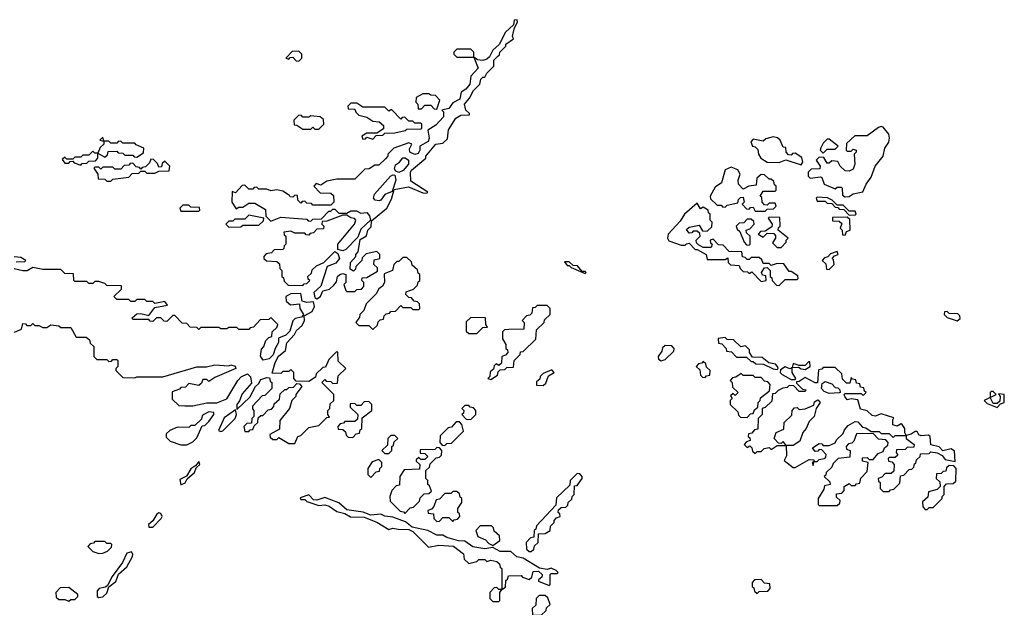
# Model space of a CAD drawing. Extents: x 2769579 to 2883812, y 684207 to 828660.
# Tile 84 of 256: x 2820470 to 2825390, y 697671 to 700608. Entities that reach past the tile are written whole.
import ezdxf

# ---------------------------------------------------------------- set-up
doc = ezdxf.new("R2010")
doc.units = 0

msp = doc.modelspace()

# ---------------------------------------------------------------- linework, layer by layer
at = {"layer": '0CON02XD'}
for points in [[(2821955, 699212.5), (2821973.3, 699225), (2821985, 699252.5), (2822018.3, 699261.7), (2822039.3, 699280.7), (2822052.5, 699297.5), (2822057.5, 699325), (2822070, 699335), (2822085, 699340), (2822100, 699335), (2822100, 699295), (2822090, 699285), (2822100, 699255), (2822105, 699250), (2822145, 699250), (2822155, 699260), (2822178.3, 699261.7), (2822190, 699275), (2822190, 699295), (2822180, 699305), (2822181.7, 699318.3), (2822205, 699320), (2822258.3, 699351.7), (2822258.3, 699368.3), (2822240, 699385), (2822241.7, 699408.3), (2822270, 699415), (2822270, 699435), (2822255, 699450), (2822201.7, 699438.3), (2822181.7, 699418.3), (2822180, 699405), (2822150, 699375), (2822148.3, 699361.7), (2822138.3, 699351.7), (2822121.7, 699361.7), (2822122.5, 699395), (2822150, 699425), (2822150, 699435), (2822161.7, 699448.3), (2822171.2, 699508.8), (2822203.3, 699526.7), (2822210, 699555), (2822227, 699573), (2822227.5, 699602.5), (2822303.8, 699665), (2822328.6, 699711.4), (2822341.7, 699758.3), (2822413, 699773), (2822485, 699742.5), (2822505, 699740), (2822510, 699745), (2822425, 699800), (2822422.5, 699845), (2822427.5, 699855), (2822500, 699915), (2822500, 699925), (2822550, 699985), (2822585, 699990), (2822608.3, 700011.7), (2822613, 700057), (2822650, 700115), (2822675, 700130), (2822718.3, 700131.7), (2822718.3, 700138.3), (2822700, 700155), (2822692.5, 700185), (2822717.5, 700215), (2822737, 700253), (2822770, 700285), (2822775, 700310), (2822785, 700320), (2822795, 700320), (2822805, 700340), (2822840, 700375), (2822840, 700405), (2822860, 700425), (2822868.3, 700431.7), (2822870, 700445), (2822900, 700475), (2822900, 700485), (2822938.3, 700511.7), (2822932.5, 700525), (2822942.5, 700567.5), (2822957.5, 700595), (2822955, 700607.5), (2822940, 700605), (2822938.3, 700581.7), (2822896.7, 700545), (2822866.7, 700483.3), (2822835, 700456), (2822818.3, 700421.7), (2822805, 700410), (2822785, 700403.3), (2822757.5, 700407.5), (2822740, 700420), (2822740, 700445), (2822725, 700460), (2822655, 700460), (2822640, 700445), (2822640, 700435), (2822655, 700420), (2822740, 700420), (2822761.2, 700365), (2822724.2, 700325.8), (2822718.8, 700285), (2822699.7, 700260.3), (2822676.2, 700245), (2822668.8, 700211.2), (2822635, 700192), (2822615, 700163.8), (2822580, 700155), (2822587, 700147), (2822588.3, 700121.7), (2822549.4, 700080.6), (2822510, 700055), (2822516.2, 700015), (2822511.7, 699998.3), (2822470, 699975), (2822470, 699955), (2822461.2, 699938.8), (2822444.1, 699934.1), (2822420, 699945), (2822418.3, 699961.7), (2822430, 699985), (2822415, 699992.5), (2822340, 699965), (2822310, 699935), (2822310, 699925), (2822298.3, 699911.7), (2822265, 699880), (2822245, 699880), (2822217, 699863), (2822195, 699860), (2822145, 699810), (2822055, 699810), (2822005, 699800), (2821975, 699780), (2821951.7, 699788.3), (2821940, 699775), (2821971.7, 699741.7), (2822025, 699740), (2822038.3, 699728.3), (2822040, 699695), (2822025, 699680), (2821935, 699680), (2821928.3, 699688.3), (2821905, 699690), (2821895, 699700), (2821881.7, 699698.3), (2821875, 699690), (2821860, 699705), (2821858.3, 699728.3), (2821845, 699730), (2821835, 699720), (2821821.7, 699721.7), (2821818.3, 699728.3), (2821785, 699750), (2821755, 699757.5), (2821725, 699752.5), (2821705, 699760), (2821665, 699760), (2821655, 699770), (2821641.7, 699768.3), (2821635, 699760), (2821615, 699760), (2821595, 699780), (2821581.7, 699778.3), (2821548.3, 699741.7), (2821531.7, 699748.3), (2821530, 699695), (2821551.7, 699661.7), (2821565, 699670), (2821585, 699670), (2821615, 699690), (2821645, 699690), (2821698.3, 699658.3), (2821700, 699625), (2821725, 699600), (2821775, 699620), (2821905, 699610), (2821911.7, 699601.7), (2821925, 699600), (2821935, 699610), (2821978.3, 699611.7), (2822015, 699650), (2822025, 699650), (2822035, 699660), (2822045, 699660), (2822065, 699640), (2822105, 699640), (2822125, 699652.5), (2822153, 699653), (2822175, 699640), (2822205, 699643.3), (2822217.9, 699627.9), (2822223.3, 699605), (2822175, 699561.2), (2822160, 699520), (2822100.2, 699459.8), (2822085, 699452.9), (2822060, 699460), (2822060, 699485), (2822143.3, 699585), (2822150, 699605), (2822143.6, 699613.6), (2822125, 699616.7), (2822105, 699630), (2822085, 699630), (2822005, 699600), (2821981.7, 699598.3), (2821980, 699585), (2821990, 699575), (2821988.3, 699561.7), (2821955, 699560), (2821938.3, 699541.7), (2821921.7, 699538.3), (2821915, 699530), (2821901.7, 699531.7), (2821895, 699540), (2821845, 699540), (2821825, 699550), (2821790, 699545), (2821791.7, 699531.7), (2821800, 699525), (2821800, 699485), (2821791.7, 699478.3), (2821790, 699465), (2821785, 699460), (2821741.7, 699458.3), (2821728.3, 699441.7), (2821701.7, 699438.3), (2821690, 699425), (2821690, 699415), (2821703, 699403), (2821755, 699400), (2821768.3, 699388.3), (2821770, 699365), (2821780, 699355), (2821780, 699325), (2821788.3, 699318.3), (2821791.7, 699301.7), (2821811.7, 699281.7), (2821885, 699280), (2821891.7, 699288.3), (2821905, 699290), (2821920, 699305), (2821911.7, 699311.7), (2821910, 699325), (2821928.3, 699341.7), (2821931.7, 699358.3), (2821953, 699377), (2821990, 699395), (2822045, 699450), (2822059.2, 699439.2), (2822067.8, 699415), (2822049.6, 699390.4), (2822006.1, 699373.9), (2821975, 699276.7), (2821940, 699245), (2821945, 699220), (2821955, 699212.5)], [(2821865, 700400), (2821880, 700415), (2821880, 700435), (2821865, 700450), (2821831.7, 700448.3), (2821800, 700415), (2821815, 700410), (2821821.7, 700418.3), (2821835, 700420), (2821851.7, 700401.7), (2821865, 700400)], [(2822555, 700160), (2822570, 700205), (2822548.3, 700228.3), (2822525, 700230), (2822515, 700237.5), (2822485, 700237.5), (2822451.7, 700218.3), (2822450, 700195), (2822460, 700185), (2822461.7, 700161.7), (2822478.3, 700161.7), (2822495, 700180), (2822525, 700180), (2822541.7, 700161.7), (2822555, 700160)], [(2822235, 700010), (2822251.7, 700028.3), (2822285, 700030), (2822295, 700040), (2822345, 700042.5), (2822397, 700053), (2822405, 700060), (2822475, 700062.5), (2822480, 700065), (2822480, 700085), (2822475, 700090), (2822445, 700090), (2822435, 700100), (2822415, 700100), (2822395, 700120), (2822381.7, 700118.3), (2822375, 700110), (2822328.3, 700158.3), (2822315, 700150), (2822295, 700170), (2822185, 700170), (2822155, 700190), (2822125, 700190), (2822110, 700175), (2822111.7, 700161.7), (2822145, 700160), (2822150, 700145), (2822165, 700130), (2822205, 700120), (2822235, 700100), (2822267, 700097), (2822288.3, 700078.3), (2822288.3, 700061.7), (2822255, 700040), (2822205, 700040), (2822180, 700025), (2822185, 700010), (2822198.3, 700011.7), (2822205, 700020), (2822235, 700010)], [(2821965, 700060), (2821990, 700085), (2821988.3, 700108.3), (2821971.7, 700121.7), (2821925, 700127.5), (2821915, 700120), (2821885, 700120), (2821878.3, 700128.3), (2821865, 700130), (2821840, 700105), (2821841.7, 700081.7), (2821855, 700080), (2821885, 700060), (2821925, 700060), (2821935, 700070), (2821945, 700060), (2821965, 700060)], [(2824595, 699722.5), (2824615, 699723.3), (2824635, 699736.7), (2824683, 699747), (2824700, 699785), (2824725, 699820), (2824744.3, 699875.7), (2824783.9, 699926.1), (2824793.8, 699965), (2824813.8, 699995), (2824816.2, 700015), (2824813.3, 700035), (2824785, 700070), (2824775, 700073.3), (2824761.7, 700068.3), (2824705, 700027.5), (2824643, 700027), (2824601.7, 699988.3), (2824600, 699955), (2824605, 699950), (2824625, 699950), (2824635, 699960), (2824650, 699955), (2824650, 699945), (2824640, 699935), (2824642.5, 699885), (2824635, 699860), (2824615, 699850), (2824595, 699852.5), (2824570, 699875), (2824558.3, 699898.3), (2824528.3, 699901.7), (2824515, 699890), (2824505, 699890), (2824488.3, 699918.3), (2824465, 699920), (2824450, 699905), (2824470, 699875), (2824468.3, 699861.7), (2824425, 699860), (2824410, 699845), (2824410, 699825), (2824420, 699815), (2824471.7, 699821.7), (2824478.3, 699818.3), (2824490, 699785), (2824545, 699762.5), (2824555, 699770), (2824575, 699770), (2824580, 699765), (2824580.7, 699730.7), (2824595, 699722.5)], [(2820775, 699880), (2820781.7, 699888.3), (2820805, 699890), (2820815, 699900), (2820848.3, 699901.7), (2820860, 699915), (2820860, 699940), (2820895, 699920), (2820908.3, 699931.7), (2820911.7, 699948.3), (2820955, 699950), (2820961.7, 699941.7), (2820985, 699940), (2820995, 699930), (2821035, 699930), (2821041.7, 699921.7), (2821055, 699920), (2821088.3, 699941.7), (2821090, 699965), (2821051.7, 699981.7), (2821045, 699990), (2820985, 699990), (2820975, 700000), (2820961.7, 699998.3), (2820955, 699990), (2820925, 699990), (2820915, 700000), (2820890, 700000), (2820885, 700020), (2820870, 700005), (2820890, 700000), (2820890, 699985), (2820871.7, 699968.3), (2820860, 699940), (2820845, 699940), (2820835, 699950), (2820815, 699930), (2820785, 699930), (2820775, 699920), (2820745, 699920), (2820735, 699910), (2820705, 699910), (2820695, 699920), (2820681.7, 699908.3), (2820695, 699890), (2820715, 699890), (2820721.7, 699898.3), (2820735, 699900), (2820741.7, 699891.7), (2820775, 699880)], [(2824375, 699882.5), (2824382.5, 699895), (2824378.3, 699918.3), (2824345, 699940), (2824331.7, 699938.3), (2824325, 699930), (2824311.7, 699931.7), (2824300, 699945), (2824298.3, 699968.3), (2824285, 699970), (2824270, 700005), (2824257, 700017), (2824235, 700022.5), (2824198.3, 700011.7), (2824185, 700000), (2824135, 700010), (2824123, 699997), (2824132.5, 699975), (2824145, 699972.5), (2824158.3, 699958.3), (2824161.2, 699935), (2824173.8, 699915), (2824205, 699896.2), (2824265, 699893.8), (2824297.5, 699907.5), (2824375, 699882.5)], [(2824485, 699940), (2824505, 699960), (2824545, 699960), (2824560, 699975), (2824515, 700010), (2824505, 700010), (2824485, 699990), (2824473, 699967), (2824470, 699955), (2824485, 699940)], [(2820925, 699800), (2820935, 699810), (2821015, 699820), (2821031.7, 699838.3), (2821065, 699840), (2821075, 699850), (2821095, 699850), (2821105, 699840), (2821145, 699840), (2821165, 699850), (2821217, 699853), (2821220, 699875), (2821195, 699900), (2821181.7, 699888.3), (2821178.3, 699871.7), (2821165, 699870), (2821158.3, 699888.3), (2821138.3, 699908.3), (2821125, 699910), (2821118.3, 699891.7), (2821098.3, 699871.7), (2821081.7, 699868.3), (2821075, 699860), (2821068.3, 699868.3), (2821051.7, 699871.7), (2821035, 699890), (2821021.7, 699888.3), (2821015, 699880), (2820991.7, 699878.3), (2820975, 699860), (2820945, 699860), (2820935, 699870), (2820885, 699870), (2820875, 699860), (2820865, 699870), (2820845, 699870), (2820840, 699865), (2820860, 699835), (2820861.7, 699811.7), (2820895, 699810), (2820905, 699800), (2820925, 699800)], [(2822365, 699843.8), (2822350, 699850), (2822343, 699863), (2822347.5, 699882.5), (2822367.5, 699895), (2822385, 699917.5), (2822397, 699917), (2822412.5, 699905), (2822412.5, 699885), (2822386, 699854), (2822365, 699843.8)], [(2824195, 699650), (2824205, 699660), (2824237, 699663), (2824250, 699675), (2824245, 699690), (2824215, 699690), (2824205, 699680), (2824191.7, 699681.7), (2824180, 699695), (2824178.3, 699718.3), (2824170, 699725), (2824185, 699750), (2824245, 699750), (2824250, 699755), (2824250, 699775), (2824241.7, 699781.7), (2824238.3, 699798.3), (2824225, 699810), (2824215, 699810), (2824192.5, 699832.5), (2824175, 699833.3), (2824153.8, 699815), (2824149.3, 699780.7), (2824113.6, 699776.4), (2824085, 699760), (2824062.5, 699785), (2824060, 699805), (2824070, 699835), (2824057.7, 699857.7), (2824025, 699870), (2823995, 699857.5), (2823977, 699793), (2823945, 699770), (2823920, 699725), (2823921.7, 699711.7), (2823955, 699680), (2823975, 699680), (2823981.7, 699671.7), (2823995, 699670), (2824005, 699680), (2824058.3, 699691.7), (2824061.7, 699708.3), (2824071.7, 699718.3), (2824085, 699720), (2824090, 699695), (2824080, 699685), (2824101.7, 699661.7), (2824115, 699660), (2824121.7, 699668.3), (2824135, 699670), (2824145, 699650), (2824195, 699650)], [(2822265, 699702.9), (2822246.2, 699706.2), (2822237.5, 699715), (2822242.5, 699735), (2822323.6, 699826.4), (2822335, 699832.5), (2822345, 699830), (2822350, 699805), (2822331.7, 699748.3), (2822295, 699734), (2822275, 699706), (2822265, 699702.9)], [(2821365, 699650), (2821370, 699655), (2821368.3, 699668.3), (2821325, 699670), (2821315, 699680), (2821285, 699680), (2821270, 699665), (2821275, 699650), (2821365, 699650)], [(2824265, 699280), (2824295, 699310), (2824355, 699310), (2824360, 699315), (2824358.3, 699328.3), (2824325, 699350), (2824315, 699350), (2824288.3, 699388.3), (2824255, 699390), (2824225, 699380), (2824215, 699390), (2824185, 699390), (2824178.3, 699408.3), (2824165, 699420), (2824125, 699420), (2824115, 699410), (2824105, 699410), (2824095, 699420), (2824081.7, 699421.7), (2824078.3, 699448.3), (2824015, 699450), (2823985, 699480), (2823961.7, 699481.7), (2823935, 699510), (2823920, 699505), (2823921.7, 699491.7), (2823930, 699485), (2823925, 699470), (2823885, 699470), (2823861.7, 699481.7), (2823851.7, 699491.7), (2823850, 699505), (2823870, 699525), (2823868.3, 699538.3), (2823855, 699550), (2823835, 699550), (2823828.3, 699541.7), (2823815, 699540), (2823801.7, 699558.3), (2823815, 699570), (2823865, 699580), (2823881.7, 699551.7), (2823905, 699550), (2823928.3, 699571.7), (2823930, 699595), (2823920, 699605), (2823920, 699635), (2823911.7, 699641.7), (2823910, 699655), (2823885, 699670), (2823871.7, 699661.7), (2823855, 699690), (2823792.5, 699635), (2823770, 699600), (2823710, 699535), (2823707.5, 699515), (2823713, 699503), (2823775, 699480), (2823795, 699480), (2823801.7, 699488.3), (2823815, 699490), (2823845, 699460), (2823855, 699460), (2823900, 699435), (2823905, 699410), (2823995, 699410), (2824008.3, 699418.3), (2824010, 699395), (2824022.5, 699382.5), (2824065, 699380), (2824070, 699365), (2824085, 699350), (2824107, 699347), (2824115, 699340), (2824128.3, 699348.3), (2824175, 699300), (2824200, 699305), (2824198.3, 699328.3), (2824181.7, 699331.7), (2824177.5, 699345), (2824191.7, 699368.3), (2824205, 699370), (2824220, 699355), (2824220, 699325), (2824228.3, 699318.3), (2824230, 699305), (2824251.7, 699281.7), (2824265, 699280)], [(2824615, 699630), (2824645, 699632.5), (2824650, 699635), (2824645, 699650), (2824615, 699650), (2824585, 699680), (2824555, 699680), (2824530, 699705), (2824507, 699717), (2824455, 699720), (2824450, 699715), (2824455, 699700), (2824495, 699700), (2824505, 699690), (2824528.3, 699688.3), (2824545, 699670), (2824558.3, 699668.3), (2824565, 699660), (2824588.3, 699658.3), (2824615, 699630)], [(2821515, 699570), (2821575, 699572.5), (2821585, 699580), (2821665, 699580), (2821688.3, 699601.7), (2821690, 699615), (2821615, 699630), (2821595, 699610), (2821545, 699610), (2821535, 699600), (2821515, 699600), (2821500, 699585), (2821515, 699570)], [(2824115, 699480), (2824120, 699485), (2824120, 699525), (2824101.7, 699541.7), (2824100, 699555), (2824118.3, 699561.7), (2824140, 699585), (2824138.3, 699598.3), (2824125, 699610), (2824105, 699610), (2824088.3, 699591.7), (2824065, 699590), (2824050, 699575), (2824055, 699560), (2824068.3, 699548.3), (2824090, 699495), (2824101.7, 699481.7), (2824115, 699480)], [(2824275, 699470), (2824300, 699495), (2824300, 699505), (2824310, 699515), (2824260, 699555), (2824261.7, 699568.3), (2824270, 699575), (2824268.3, 699618.3), (2824215, 699620), (2824210, 699615), (2824230, 699585), (2824228.3, 699571.7), (2824195, 699550), (2824171.7, 699548.3), (2824160, 699535), (2824185, 699520), (2824205, 699540), (2824238.3, 699538.3), (2824247.5, 699527.5), (2824247.5, 699515), (2824231.7, 699491.7), (2824255, 699470), (2824275, 699470)], [(2824595, 699530), (2824601.7, 699548.3), (2824620, 699555), (2824618.3, 699608.3), (2824605, 699620), (2824531.7, 699618.3), (2824531.7, 699601.7), (2824565, 699600), (2824578.3, 699588.3), (2824570, 699565), (2824580, 699555), (2824581.7, 699531.7), (2824595, 699530)], [(2824515, 699360), (2824540, 699385), (2824537, 699407), (2824530, 699415), (2824541.7, 699428.3), (2824560, 699435), (2824555, 699450), (2824521.7, 699438.3), (2824508.3, 699421.7), (2824491.7, 699418.3), (2824480, 699405), (2824498.3, 699388.3), (2824501.7, 699361.7), (2824515, 699360)], [(2820451.7, 699398.3), (2820495, 699400), (2820500, 699405), (2820475, 699420), (2820441.7, 699421.7)], [(2822235, 699060), (2822258.3, 699081.7), (2822261.7, 699098.3), (2822271.7, 699108.3), (2822288.3, 699111.7), (2822291.7, 699128.3), (2822301.7, 699138.3), (2822318.3, 699141.7), (2822325, 699150), (2822348.3, 699151.7), (2822375, 699180), (2822385, 699170), (2822425, 699170), (2822435, 699160), (2822465, 699160), (2822470, 699165), (2822468.3, 699188.3), (2822458.3, 699198.3), (2822441.7, 699201.7), (2822428.3, 699218.3), (2822415, 699220), (2822400, 699235), (2822401.7, 699248.3), (2822438.3, 699261.7), (2822458.3, 699281.7), (2822461.7, 699298.3), (2822470, 699305), (2822470, 699335), (2822461.7, 699341.7), (2822458.3, 699358.3), (2822431.7, 699381.7), (2822428.3, 699398.3), (2822405, 699420), (2822385, 699420), (2822365, 699400), (2822355, 699400), (2822340, 699385), (2822332.5, 699355), (2822291.7, 699338.3), (2822293.3, 699295), (2822283.6, 699276.4), (2822265, 699262.5), (2822251.7, 699238.3), (2822201.7, 699188.3), (2822190, 699155), (2822170, 699135), (2822168.3, 699121.7), (2822150, 699095), (2822165, 699080), (2822215, 699080), (2822235, 699060)], [(2823295, 699340), (2823300, 699345), (2823295, 699350), (2823280, 699350), (2823257, 699377), (2823235, 699380), (2823215, 699397.5), (2823191.7, 699398.3), (2823205, 699380), (2823215, 699380), (2823225, 699370), (2823295, 699340)], [(2820443.6, 699046.4), (2820478.3, 699061.7), (2820485, 699090), (2820498.3, 699088.3), (2820505, 699080), (2820525, 699080), (2820535, 699090), (2820545, 699080), (2820565, 699080), (2820585, 699070), (2820605, 699070), (2820625, 699082.5), (2820665, 699077.5), (2820675, 699070), (2820725, 699070), (2820751.7, 699021.7), (2820801.7, 699021.7), (2820818.3, 699008.3), (2820821.7, 698991.7), (2820840, 698975), (2820840, 698925), (2820855, 698910), (2820905, 698910), (2820915, 698900), (2820928.3, 698901.7), (2820935, 698910), (2820955, 698910), (2820960, 698905), (2820960, 698875), (2820950, 698865), (2820950, 698855), (2820985, 698820), (2821045, 698817.5), (2821055, 698822.5), (2821185, 698822.5), (2821355, 698872.5), (2821403, 698873), (2821445, 698883.3), (2821515, 698877.5), (2821525, 698882.5), (2821547, 698877), (2821550, 698865), (2821445, 698820), (2821415, 698800), (2821405, 698810), (2821385, 698810), (2821378.3, 698791.7), (2821365, 698780), (2821315, 698790), (2821298.3, 698771.7), (2821275, 698770), (2821268.3, 698761.7), (2821231.7, 698748.3), (2821231.7, 698711.7), (2821265, 698680), (2821295, 698677.5), (2821335, 698677.5), (2821405, 698692.5), (2821455, 698692.5), (2821505, 698712.5), (2821560, 698805), (2821577, 698823), (2821607.5, 698837.5), (2821622.9, 698822.9), (2821628.3, 698791.7), (2821581.7, 698738.3), (2821567.7, 698702.3), (2821554.2, 698685), (2821555, 698660), (2821619.3, 698720.7), (2821647.5, 698775), (2821662.5, 698787.5), (2821675, 698810), (2821705, 698820), (2821718.3, 698818.3), (2821721.7, 698801.7), (2821730, 698795), (2821730, 698765), (2821695, 698730), (2821681.7, 698728.3), (2821633, 698677), (2821633, 698663), (2821640, 698655), (2821640, 698625), (2821630, 698615), (2821628.3, 698591.7), (2821605, 698590), (2821590, 698575), (2821595, 698550), (2821615, 698550), (2821621.7, 698558.3), (2821635, 698560), (2821641.7, 698578.3), (2821660, 698595), (2821661.7, 698618.3), (2821675, 698630), (2821685, 698630), (2821711.7, 698658.3), (2821728.3, 698661.7), (2821740, 698675), (2821741.7, 698688.3), (2821768.3, 698711.7), (2821771.7, 698738.3), (2821795, 698760), (2821805, 698760), (2821815, 698770), (2821838.3, 698771.7), (2821855, 698790), (2821868.3, 698788.3), (2821880, 698775), (2821850, 698735), (2821850, 698725), (2821830, 698705), (2821817.5, 698665), (2821770, 698605), (2821768.3, 698561.7), (2821720, 698535), (2821721.7, 698521.7), (2821735, 698510), (2821755, 698510), (2821765, 698520), (2821815, 698490), (2821845, 698490), (2821860, 698525), (2821875, 698530), (2821915, 698570), (2821965, 698580), (2822005, 698620), (2822018.3, 698621.7), (2822010, 698635), (2822010, 698655), (2822020, 698665), (2822021.7, 698688.3), (2822040, 698705), (2822040, 698735), (2821980, 698795), (2821995, 698810), (2822001.7, 698801.7), (2822025, 698800), (2822035, 698790), (2822058.3, 698791.7), (2822061.7, 698828.3), (2822100, 698865), (2822061.7, 698901.7), (2822060, 698945), (2822055, 698950), (2822015, 698910), (2821998.3, 698871.7), (2821985, 698870), (2821951.7, 698838.3), (2821948.3, 698821.7), (2821915, 698800), (2821851.7, 698801.7), (2821840, 698815), (2821840, 698845), (2821825, 698860), (2821815, 698850), (2821785, 698850), (2821775, 698840), (2821731.7, 698841.7), (2821746.7, 698895), (2821763.6, 698926.4), (2821797.5, 698955), (2821805, 698992.5), (2821842.5, 699035), (2821852.5, 699055), (2821880.7, 699079.3), (2821893.3, 699105), (2821891.7, 699128.3), (2821931.2, 699148.8), (2821943.8, 699175), (2821937.5, 699197.5), (2821905, 699194), (2821881.7, 699201.7), (2821875, 699240), (2821825, 699237.5), (2821800, 699225), (2821801.7, 699201.7), (2821823, 699183), (2821867.5, 699187.5), (2821870, 699165), (2821887.5, 699135), (2821878.3, 699121.7), (2821845.7, 699114.3), (2821835, 699103.3), (2821819.2, 699050.8), (2821799.2, 699030.8), (2821763.3, 699016.7), (2821762.5, 698995), (2821746, 698965), (2821737.3, 698932.7), (2821717.4, 698912.6), (2821685.8, 698905.8), (2821673, 698927), (2821678.3, 698961.7), (2821690, 698975), (2821700, 699005), (2821715, 699020), (2821730, 699025), (2821731.7, 699048.3), (2821755, 699070), (2821760, 699085), (2821725, 699120), (2821715, 699110), (2821671.7, 699108.3), (2821638.3, 699071.7), (2821621.7, 699068.3), (2821615, 699060), (2821565, 699060), (2821555, 699070), (2821515, 699070), (2821505, 699062.5), (2821475, 699062.5), (2821465, 699070), (2821375, 699070), (2821365, 699060), (2821355, 699070), (2821321.7, 699071.7), (2821305, 699090), (2821281.7, 699091.7), (2821245, 699130), (2821235, 699130), (2821205, 699100), (2821191.7, 699101.7), (2821175, 699117.5), (2821153, 699117), (2821135, 699100), (2821121.7, 699101.7), (2821115, 699110), (2821035, 699110), (2821031.7, 699118.3), (2821055, 699137.5), (2821075, 699140), (2821115, 699130), (2821145, 699170), (2821208.3, 699181.7), (2821195, 699200), (2821145, 699190), (2821135, 699200), (2821105, 699200), (2821095, 699210), (2821055, 699210), (2821045, 699200), (2821025, 699200), (2821015, 699210), (2820955, 699210), (2820940, 699225), (2820978.3, 699261.7), (2820978.3, 699278.3), (2820905, 699280), (2820895, 699290), (2820865, 699300), (2820845, 699300), (2820835, 699290), (2820815, 699290), (2820805, 699300), (2820745, 699300), (2820740, 699305), (2820738.3, 699338.3), (2820695, 699340), (2820675, 699360), (2820585, 699360), (2820535, 699370), (2820507, 699353), (2820485, 699352.5), (2820443, 699363)], [(2822825, 698810), (2822858.3, 698831.7), (2822861.7, 698848.3), (2822871.7, 698858.3), (2822895, 698860), (2822905, 698870), (2822938.3, 698871.7), (2822940, 698905), (2822970, 698935), (2822971.7, 698948.3), (2822985, 698950), (2823048.3, 699011.7), (2823051.7, 699058.3), (2823090, 699095), (2823091.7, 699108.3), (2823120, 699135), (2823120, 699165), (2823105, 699180), (2823055, 699180), (2823045, 699170), (2823031.7, 699168.3), (2823028.3, 699141.7), (2823018.3, 699131.7), (2823001.7, 699128.3), (2822980, 699105), (2822990, 699095), (2822988.3, 699061.7), (2822915, 699060), (2822893, 699057), (2822881.7, 699048.3), (2822882.5, 699012.5), (2822900, 698985), (2822900, 698965), (2822908.3, 698958.3), (2822910, 698945), (2822898.3, 698931.7), (2822880, 698925), (2822878.3, 698891.7), (2822865, 698880), (2822851.7, 698888.3), (2822841.7, 698878.3), (2822838.3, 698861.7), (2822821.7, 698848.3), (2822820, 698825), (2822810, 698815), (2822825, 698810)], [(2825155, 699102.5), (2825170, 699115), (2825168.3, 699128.3), (2825158.3, 699138.3), (2825115, 699140), (2825105, 699150), (2825091.7, 699148.3), (2825090, 699135), (2825105, 699120), (2825155, 699102.5)], [(2822755, 699040), (2822785, 699070), (2822808.3, 699071.7), (2822800, 699085), (2822798.3, 699118.3), (2822725, 699120), (2822701.7, 699098.3), (2822701.7, 699051.7), (2822715, 699040), (2822755, 699040)], [(2824255, 698860), (2824260, 698865), (2824257.5, 698875), (2824247, 698887), (2824213, 698893), (2824179.3, 698919.3), (2824131.7, 698921.7), (2824117.5, 698945), (2824117, 698957), (2824097, 698977), (2824073, 698973), (2824037, 699007), (2824005, 699010), (2823995, 699020), (2823960, 699015), (2823961.7, 698991.7), (2823978.3, 698988.3), (2824000, 698965), (2824001.7, 698951.7), (2824027, 698947), (2824051.7, 698921.7), (2824101.7, 698921.7), (2824125, 698900), (2824135, 698900), (2824148.3, 698888.3), (2824187, 698887), (2824235, 698862.5), (2824255, 698860)], [(2823675, 698902.5), (2823695, 698910), (2823738.3, 698951.7), (2823740, 698965), (2823728.3, 698978.3), (2823695, 698980), (2823681.7, 698968.3), (2823678.3, 698951.7), (2823660, 698925), (2823661.7, 698911.7), (2823675, 698902.5)], [(2823895, 698820), (2823901.7, 698828.3), (2823918.3, 698831.7), (2823920, 698855), (2823901.7, 698871.7), (2823898.3, 698888.3), (2823885, 698900), (2823878.3, 698891.7), (2823861.7, 698888.3), (2823850, 698875), (2823868.3, 698858.3), (2823871.7, 698831.7), (2823881.7, 698821.7), (2823895, 698820)], [(2824345, 698810), (2824347.5, 698815), (2824330, 698845), (2824330, 698870), (2824361.7, 698871.7), (2824375, 698862.5), (2824395, 698860), (2824420, 698875), (2824418.3, 698898.3), (2824411.7, 698898.3), (2824395, 698880), (2824365, 698880), (2824335, 698890), (2824330, 698870), (2824317.5, 698862.5), (2824295, 698872.5), (2824271.7, 698858.3), (2824270, 698845), (2824280, 698835), (2824325, 698810), (2824345, 698810)], [(2823085, 698780), (2823098.3, 698791.7), (2823111.7, 698828.3), (2823140, 698845), (2823128.3, 698858.3), (2823085, 698840), (2823070, 698825), (2823068.3, 698811.7), (2823051.7, 698798.3), (2823051.7, 698781.7), (2823085, 698780)], [(2824105, 698620), (2824121.7, 698638.3), (2824135, 698640), (2824141.7, 698658.3), (2824158.3, 698671.7), (2824160, 698695), (2824170, 698705), (2824171.7, 698718.3), (2824217.5, 698752.5), (2824220, 698785), (2824208.3, 698798.3), (2824191.7, 698801.7), (2824175, 698820), (2824145, 698820), (2824135, 698830), (2824085, 698830), (2824075, 698840), (2824048.3, 698821.7), (2824031.7, 698818.3), (2824020, 698805), (2824030, 698795), (2824031.7, 698771.7), (2824060, 698745), (2824045, 698730), (2824035, 698740), (2824021.7, 698728.3), (2824030, 698715), (2824020, 698705), (2824020, 698685), (2824058.3, 698648.3), (2824061.7, 698631.7), (2824071.7, 698621.7), (2824105, 698620)], [(2824815, 698250), (2824821.7, 698258.3), (2824838.3, 698261.7), (2824868.3, 698291.7), (2824871.7, 698328.3), (2824888.3, 698331.7), (2824915, 698360), (2824928.3, 698361.7), (2824938.3, 698371.7), (2824941.7, 698388.3), (2824948.3, 698391.7), (2824951.7, 698408.3), (2824970, 698425), (2824971.7, 698438.3), (2825015, 698440), (2825022.5, 698447.5), (2825055, 698442.5), (2825079.3, 698429.3), (2825095, 698410), (2825145, 698400), (2825141.7, 698451.7), (2825125, 698462.5), (2825083, 698453), (2825065, 698472.5), (2825023.3, 698483.3), (2825020, 698525), (2825011.7, 698531.7), (2824975, 698527.5), (2824963.6, 698533.6), (2824955, 698550), (2824945, 698550), (2824925, 698536.7), (2824900, 698530), (2824892.5, 698542.5), (2824892.5, 698565), (2824880, 698585), (2824875, 698587.5), (2824855, 698576.2), (2824833.8, 698583.8), (2824832.5, 698607.5), (2824838.3, 698618.3), (2824775, 698637.5), (2824745, 698626.7), (2824730.5, 698630.4), (2824705, 698653.3), (2824672, 698662), (2824658.3, 698708.3), (2824625, 698712.5), (2824605, 698707.5), (2824592.5, 698725), (2824590, 698735), (2824595, 698740), (2824675, 698740), (2824685, 698730), (2824700, 698745), (2824691.7, 698751.7), (2824688.3, 698768.3), (2824671.7, 698771.7), (2824668.3, 698788.3), (2824651.7, 698791.7), (2824648.3, 698808.3), (2824631.7, 698811.7), (2824625, 698820), (2824618.3, 698791.7), (2824601.7, 698791.7), (2824581.7, 698811.7), (2824578.3, 698838.3), (2824545, 698870), (2824485, 698870), (2824478.3, 698861.7), (2824461.7, 698858.3), (2824457, 698793), (2824445, 698792.5), (2824395, 698820), (2824365, 698800), (2824351.7, 698798.3), (2824351.7, 698791.7), (2824381.7, 698761.7), (2824398.3, 698758.3), (2824395, 698750), (2824365, 698750), (2824338.3, 698778.3), (2824315, 698780), (2824305, 698770), (2824283, 698767), (2824260, 698755), (2824245, 698740), (2824231.7, 698738.3), (2824228.3, 698701.7), (2824195, 698670), (2824180, 698665), (2824180, 698635), (2824160, 698615), (2824158.3, 698561.7), (2824141.7, 698558.3), (2824128.3, 698541.7), (2824111.7, 698538.3), (2824110, 698525), (2824118.3, 698518.3), (2824120, 698505), (2824101.7, 698498.3), (2824090, 698485), (2824105, 698470), (2824118.3, 698478.3), (2824128.3, 698468.3), (2824131.7, 698451.7), (2824145, 698440), (2824155, 698450), (2824175, 698450), (2824190, 698465), (2824215, 698470), (2824225, 698460), (2824255, 698480), (2824300, 698480), (2824301.7, 698428.3), (2824290, 698405), (2824335, 698370), (2824345, 698370), (2824415, 698410), (2824438.3, 698408.3), (2824440, 698400), (2824430, 698395), (2824435, 698380), (2824440, 698400), (2824455, 698400), (2824465, 698410), (2824490, 698415), (2824498.3, 698421.7), (2824500, 698435), (2824478.3, 698458.3), (2824465, 698460), (2824458.3, 698451.7), (2824445, 698450), (2824431.7, 698468.3), (2824465, 698490), (2824478.3, 698488.3), (2824485, 698480), (2824515, 698480), (2824545, 698492.5), (2824551.7, 698508.3), (2824585, 698540), (2824591.7, 698558.3), (2824610, 698580), (2824645, 698600), (2824658.3, 698598.3), (2824681.7, 698571.7), (2824698.3, 698568.3), (2824725, 698550), (2824765, 698550), (2824775, 698540), (2824815, 698540), (2824835, 698520), (2824845, 698530), (2824900, 698530), (2824900, 698515), (2824940, 698485), (2824938.3, 698471.7), (2824905, 698470), (2824895, 698460), (2824851.7, 698458.3), (2824850, 698445), (2824858.3, 698431.7), (2824845, 698420), (2824815, 698420), (2824810, 698415), (2824811.7, 698401.7), (2824828.3, 698398.3), (2824840, 698385), (2824838.3, 698351.7), (2824825, 698340), (2824795, 698340), (2824778.3, 698321.7), (2824760, 698315), (2824761.7, 698301.7), (2824770, 698295), (2824770, 698265), (2824785, 698250), (2824815, 698250)], [(2824515, 698740), (2824489.3, 698749.3), (2824476.7, 698765), (2824480, 698790), (2824495, 698800), (2824528.3, 698788.3), (2824545, 698770), (2824558.3, 698768.3), (2824568.3, 698758.3), (2824570, 698745), (2824565, 698742.5), (2824515, 698740)], [(2825355, 698670), (2825371.7, 698688.3), (2825390, 698695), (2825390, 698735), (2825361.7, 698738.3), (2825370, 698725), (2825368.3, 698701.7), (2825355, 698690), (2825335, 698690), (2825320, 698720), (2825350, 698735), (2825335, 698750), (2825325, 698750), (2825320, 698745), (2825320, 698720), (2825290, 698705), (2825305, 698690), (2825355, 698670)], [(2822135, 698520), (2822151.7, 698538.3), (2822168.3, 698541.7), (2822171.7, 698558.3), (2822180, 698565), (2822181.7, 698618.3), (2822230, 698655), (2822230, 698685), (2822215, 698700), (2822191.7, 698698.3), (2822175, 698680), (2822155, 698680), (2822145, 698690), (2822121.7, 698688.3), (2822121.7, 698671.7), (2822160, 698635), (2822158.3, 698611.7), (2822145, 698600), (2822095, 698600), (2822088.3, 698591.7), (2822071.7, 698588.3), (2822060, 698575), (2822061.7, 698561.7), (2822085, 698560), (2822098.3, 698548.3), (2822101.7, 698531.7), (2822111.7, 698521.7), (2822135, 698520)], [(2824335, 698480), (2824300, 698480), (2824285, 698500), (2824275, 698490), (2824261.7, 698491.7), (2824240, 698515), (2824250, 698545), (2824288.3, 698561.7), (2824290, 698595), (2824328.3, 698631.7), (2824330, 698655), (2824341.7, 698668.3), (2824355, 698670), (2824365, 698660), (2824395, 698662.5), (2824438.3, 698681.7), (2824441.7, 698698.3), (2824458.3, 698708.3), (2824470, 698695), (2824450, 698665), (2824440, 698625), (2824415, 698600), (2824400, 698565), (2824382.5, 698545), (2824368.3, 698501.7), (2824335, 698480)], [(2821305, 698482.5), (2821335, 698497.5), (2821355, 698517.5), (2821381.7, 698578.3), (2821395, 698580), (2821415, 698600), (2821440, 698635), (2821440, 698645), (2821415, 698647.5), (2821390, 698635), (2821381.7, 698628.3), (2821378.3, 698611.7), (2821345, 698580), (2821325, 698580), (2821315, 698570), (2821258.3, 698571.7), (2821220, 698555), (2821201.7, 698538.3), (2821201.7, 698521.7), (2821221.7, 698501.7), (2821275, 698482.5), (2821305, 698482.5)], [(2821475, 698550), (2821485, 698553.8), (2821546.1, 698613.9), (2821553.3, 698635), (2821548.3, 698658.3), (2821491.3, 698618.7), (2821464, 698555), (2821475, 698550)], [(2822725, 698610), (2822750, 698635), (2822750, 698655), (2822738.3, 698668.3), (2822721.7, 698671.7), (2822715, 698680), (2822695, 698680), (2822680, 698665), (2822690, 698655), (2822688.3, 698641.7), (2822680, 698635), (2822701.7, 698611.7), (2822725, 698610)], [(2822595, 698480), (2822605, 698490), (2822628.3, 698491.7), (2822688.3, 698551.7), (2822680, 698585), (2822668.3, 698598.3), (2822651.7, 698598.3), (2822628.3, 698571.7), (2822611.7, 698568.3), (2822571.7, 698528.3), (2822570, 698495), (2822581.7, 698481.7), (2822595, 698480)], [(2822315, 698440), (2822330, 698455), (2822330, 698475), (2822338.3, 698481.7), (2822341.7, 698498.3), (2822360, 698515), (2822345, 698530), (2822325, 698530), (2822310, 698515), (2822308.3, 698481.7), (2822280, 698455), (2822295, 698440), (2822315, 698440)], [(2824555, 698180), (2824568.3, 698191.7), (2824570, 698205), (2824551.7, 698221.7), (2824551.7, 698238.3), (2824578.3, 698241.7), (2824590, 698255), (2824590, 698275), (2824615, 698290), (2824625, 698280), (2824645, 698280), (2824651.7, 698288.3), (2824668.3, 698291.7), (2824673, 698317), (2824705, 698350), (2824710, 698395), (2824681.7, 698401.7), (2824681.7, 698418.3), (2824705, 698420), (2824715, 698410), (2824735, 698410), (2824760, 698440), (2824785, 698450), (2824791.7, 698468.3), (2824808.3, 698481.7), (2824810, 698495), (2824798.3, 698508.3), (2824761.7, 698511.7), (2824735, 698540), (2824651.7, 698538.3), (2824638.3, 698501.7), (2824628.3, 698491.7), (2824611.7, 698488.3), (2824600, 698475), (2824601.7, 698461.7), (2824620, 698455), (2824618.3, 698421.7), (2824560, 698415), (2824535, 698390), (2824528.3, 698371.7), (2824500, 698345), (2824498.3, 698331.7), (2824490, 698325), (2824518.3, 698298.3), (2824520, 698285), (2824491.7, 698278.3), (2824488.3, 698261.7), (2824460, 698215), (2824460, 698185), (2824465, 698180), (2824555, 698180)], [(2822395, 698140), (2822421.7, 698168.3), (2822438.3, 698171.7), (2822468.3, 698201.7), (2822471.7, 698218.3), (2822491.7, 698238.3), (2822515, 698240), (2822528.3, 698251.7), (2822518.3, 698278.3), (2822510, 698285), (2822510, 698305), (2822500, 698315), (2822500, 698355), (2822518.3, 698371.7), (2822521.7, 698388.3), (2822551.7, 698418.3), (2822568.3, 698421.7), (2822578.3, 698431.7), (2822580, 698455), (2822568.3, 698468.3), (2822555, 698470), (2822545, 698460), (2822471.7, 698458.3), (2822471.7, 698441.7), (2822495, 698440), (2822510, 698425), (2822495, 698410), (2822475, 698410), (2822465, 698420), (2822451.7, 698408.3), (2822451.7, 698401.7), (2822470, 698385), (2822468.3, 698361.7), (2822391.7, 698358.3), (2822370, 698325), (2822368.3, 698281.7), (2822351.7, 698278.3), (2822330, 698255), (2822320, 698225), (2822321.7, 698201.7), (2822371.7, 698151.7), (2822388.3, 698148.3), (2822395, 698140)], [(2821275, 698283.3), (2821297.5, 698292.5), (2821307.5, 698312.5), (2821343.3, 698345), (2821352.5, 698367.5), (2821370, 698385), (2821365, 698400), (2821350, 698380), (2821325, 698363.3), (2821303.6, 698326.4), (2821270.8, 698309.2), (2821275, 698283.3)], [(2822225, 698320), (2822251.7, 698348.3), (2822268.3, 698351.7), (2822270, 698365), (2822280, 698375), (2822280, 698395), (2822265, 698410), (2822231.7, 698398.3), (2822210, 698365), (2822210, 698335), (2822225, 698320)], [(2825005, 698160), (2825015, 698170), (2825035, 698170), (2825080, 698215), (2825080, 698225), (2825090, 698235), (2825090, 698275), (2825101.7, 698288.3), (2825135, 698290), (2825148.3, 698301.7), (2825150, 698365), (2825138.3, 698378.3), (2825115, 698380), (2825101.7, 698368.3), (2825098.3, 698351.7), (2825085, 698350), (2825075, 698340), (2825051.7, 698338.3), (2825050, 698315), (2825068.3, 698298.3), (2825070, 698275), (2825055, 698260), (2825011.7, 698248.3), (2825008.3, 698221.7), (2824981.7, 698198.3), (2824983, 698173), (2824995, 698160), (2825005, 698160)], [(2823025, 697950), (2823038.3, 697961.7), (2823041.7, 697978.3), (2823060, 697995), (2823061.7, 698038.3), (2823095, 698040), (2823120, 698055), (2823123, 698077), (2823140, 698095), (2823140, 698105), (2823151.7, 698118.3), (2823170, 698125), (2823168.3, 698138.3), (2823160, 698145), (2823161.7, 698158.3), (2823175, 698170), (2823198.3, 698171.7), (2823208.3, 698181.7), (2823210, 698195), (2823228.3, 698211.7), (2823230, 698225), (2823240, 698235), (2823241.7, 698278.3), (2823255, 698280), (2823280, 698315), (2823280, 698325), (2823268.3, 698338.3), (2823255, 698340), (2823220, 698305), (2823218.3, 698281.7), (2823151.7, 698218.3), (2823148.3, 698181.7), (2823051.7, 698078.3), (2823048.3, 698061.7), (2823040, 698055), (2823038.3, 698021.7), (2823021.7, 698018.3), (2823000, 697995), (2823001.7, 697961.7), (2823015, 697950), (2823025, 697950)], [(2822635, 698100), (2822641.7, 698108.3), (2822658.3, 698111.7), (2822670, 698125), (2822668.3, 698138.3), (2822660, 698145), (2822660, 698165), (2822680, 698195), (2822680, 698215), (2822671.7, 698221.7), (2822668.3, 698238.3), (2822655, 698250), (2822635, 698250), (2822625, 698240), (2822595, 698240), (2822568.3, 698211.7), (2822551.7, 698208.3), (2822540, 698175), (2822528.3, 698161.7), (2822510, 698155), (2822511.7, 698141.7), (2822538.3, 698138.3), (2822540, 698115), (2822555, 698100), (2822568.3, 698101.7), (2822585, 698120), (2822615, 698120), (2822635, 698100)], [(2822865, 697700), (2822870, 697705), (2822870, 697745), (2822880, 697760), (2822898.3, 697771.7), (2822900, 697805), (2822908.3, 697811.7), (2822911.7, 697828.3), (2822975, 697830), (2822981.7, 697821.7), (2823015, 697810), (2823028.3, 697821.7), (2823035, 697850), (2823061.7, 697851.7), (2823080, 697835), (2823078.3, 697821.7), (2823061.7, 697808.3), (2823061.7, 697801.7), (2823115, 697780), (2823120, 697785), (2823120, 697835), (2823125, 697840), (2823155, 697840), (2823160, 697845), (2823150, 697855), (2823125, 697866.7), (2823105, 697860), (2823066.7, 697866.7), (2822986.2, 697916.2), (2822953.9, 697923.9), (2822925, 697950), (2822870.7, 697950.7), (2822835, 697970), (2822795, 697963.3), (2822733.6, 697973.6), (2822695, 698002.5), (2822663, 698003), (2822605, 698020), (2822585, 698032.5), (2822555, 698031.2), (2822510, 698055), (2822431.2, 698071.2), (2822398.3, 698098.3), (2822335, 698122.5), (2822295, 698127.5), (2822275, 698136.7), (2822225, 698132.5), (2822186.4, 698146.4), (2822105, 698157.5), (2822065, 698193.3), (2821995, 698220), (2821955, 698206.7), (2821938.3, 698208.3), (2821915, 698232.5), (2821871.7, 698218.3), (2821875, 698210), (2821895, 698210), (2821905, 698200), (2821965, 698180), (2821995, 698182.5), (2822017, 698177), (2822055, 698150), (2822095, 698140), (2822123, 698123), (2822191.7, 698121.7), (2822255, 698097.5), (2822315, 698060), (2822335, 698067.5), (2822361.7, 698061.7), (2822415, 698060), (2822435, 698050), (2822512.5, 697972.5), (2822565, 697982.5), (2822637, 697977), (2822688.3, 697938.3), (2822691.7, 697911.7), (2822715, 697890), (2822755, 697900), (2822765, 697910), (2822795, 697910), (2822805, 697900), (2822825, 697907.5), (2822855, 697900), (2822868.3, 697888.3), (2822871.7, 697871.7), (2822880, 697865), (2822880, 697760), (2822865, 697760), (2822855, 697770), (2822841.7, 697768.3), (2822820, 697745), (2822820, 697715), (2822835, 697700), (2822865, 697700)], [(2821135, 698071.2), (2821176.7, 698115), (2821181.2, 698125), (2821175, 698140), (2821165, 698143.8), (2821155, 698136), (2821136.1, 698103.9), (2821113.8, 698085), (2821115, 698072.5), (2821135, 698071.2)], [(2822835, 697980), (2822870, 698005), (2822868.3, 698028.3), (2822841.7, 698051.7), (2822838.3, 698068.3), (2822828.3, 698078.3), (2822771.7, 698078.3), (2822750, 698055), (2822760, 698025), (2822798.3, 698008.3), (2822815, 697990), (2822835, 697980)], [(2820865, 697940), (2820885, 697942.5), (2820908.3, 697951.7), (2820928.3, 697971.7), (2820930, 697985), (2820925, 697990), (2820905, 697990), (2820895, 698000), (2820845, 698000), (2820838.3, 697991.7), (2820821.7, 697988.3), (2820810, 697975), (2820835, 697950), (2820865, 697940)], [(2820865, 697720), (2820885, 697723.8), (2820905, 697742.5), (2820916.2, 697773.8), (2820950.5, 697799.6), (2820963.9, 697836.1), (2821005.8, 697874.2), (2821033.8, 697925), (2821036.1, 697936.1), (2821028.8, 697948.8), (2821005, 697942.5), (2820984.5, 697895.5), (2820932.5, 697825), (2820909.3, 697780.7), (2820898.3, 697771.7), (2820867.5, 697765), (2820856.4, 697753.6), (2820857.5, 697725), (2820865, 697720)], [(2824155, 697740), (2824165, 697750), (2824208.3, 697751.7), (2824220, 697765), (2824218.3, 697788.3), (2824191.7, 697791.7), (2824175, 697810), (2824141.7, 697808.3), (2824130, 697795), (2824130, 697775), (2824138.3, 697768.3), (2824141.7, 697751.7), (2824155, 697740)], [(2820715, 697702.5), (2820725, 697710), (2820745, 697710), (2820760, 697725), (2820760, 697735), (2820715, 697770), (2820671.7, 697768.3), (2820650, 697745), (2820651.7, 697721.7), (2820665, 697710), (2820695, 697710), (2820715, 697702.5)], [(2823031.7, 697631.7), (2823075, 697632.5), (2823100, 697655), (2823101.7, 697668.3), (2823120, 697685), (2823108.3, 697718.3), (2823095, 697730), (2823065, 697730), (2823050, 697715), (2823048.3, 697681.7), (2823030, 697665), (2823031.7, 697631.7)]]:
    msp.add_lwpolyline(points, dxfattribs=at)

doc.saveas('drawing.dxf')
